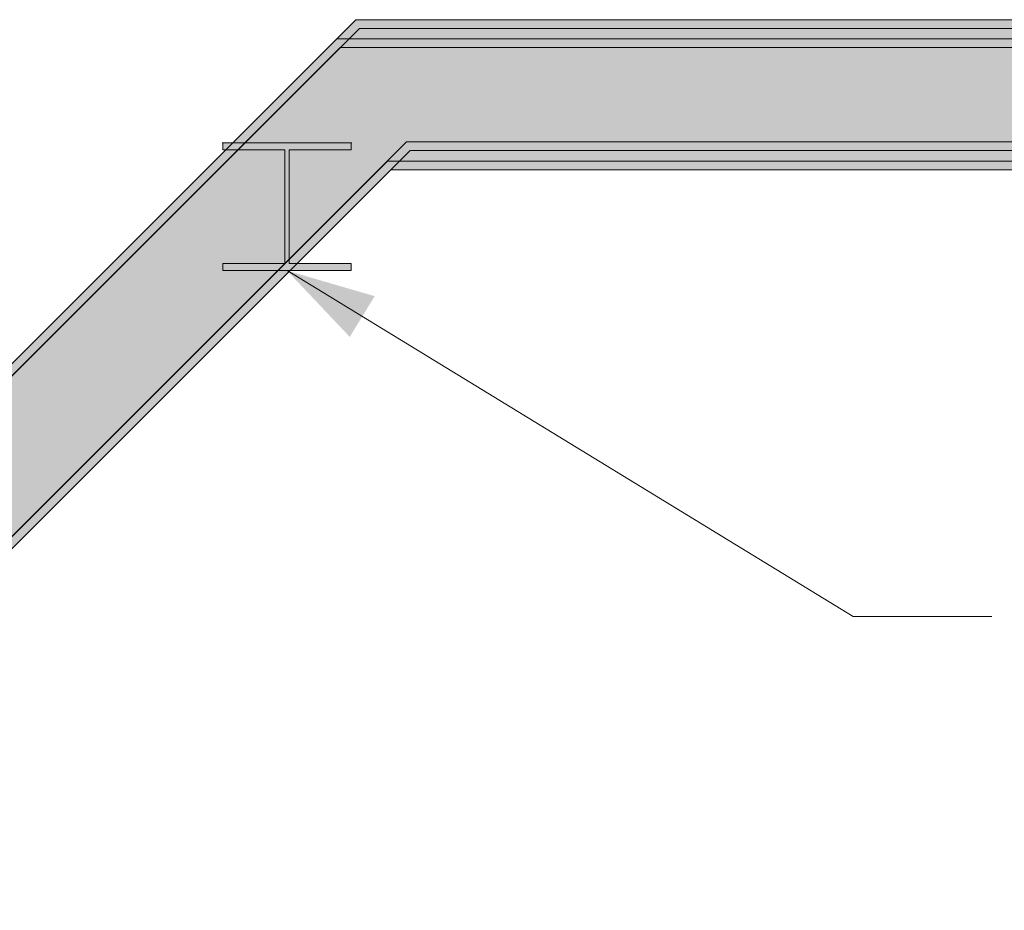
# Model space of a CAD drawing. Header units: millimetres. Extents: x 17 to 413, y 4 to 292.
# Tile 25 of 57: x 109 to 125, y 245 to 260. Entities that reach past the tile are written whole.
import ezdxf

# ---------------------------------------------------------------- set-up
doc = ezdxf.new("R2010")
doc.units = ezdxf.units.MM
for name, color, linetype in [('FILL-INK', 7, 'Continuous'), ('FILL-STEEL', 7, 'Continuous'), ('FILL-WHITE', 7, 'Continuous'), ('LINE-CORE', 7, 'Continuous'), ('LINE-INK', 7, 'Continuous')]:
    doc.layers.add(name, color=color, linetype=linetype)

msp = doc.modelspace()

# ---------------------------------------------------------------- hatches: boundary and pattern name
at = {"layer": 'FILL-INK', "true_color": 0x1a1a1f}
h = msp.add_hatch(color=250, dxfattribs=at)
h.dxf.hatch_style = 1
h.paths.add_polyline_path([(113.474, 255.631), (114.867, 255.225), (114.471, 254.577)])
at = {"layer": 'FILL-STEEL', "true_color": 0x0d2973}
h = msp.add_hatch(color=166, dxfattribs=at)
h.dxf.hatch_style = 1
h.paths.add_polyline_path([(112.456, 255.631), (112.456, 255.653), (112.456, 255.745), (113.254, 255.745), (113.44, 255.745), (113.44, 256.086), (113.44, 257.55), (112.642, 257.55), (112.456, 257.55), (112.456, 257.572), (112.456, 257.664), (114.108, 257.664), (114.493, 257.664), (114.493, 257.642), (114.493, 257.55), (113.695, 257.55), (113.509, 257.55), (113.509, 257.209), (113.509, 255.745), (114.307, 255.745), (114.493, 255.745), (114.493, 255.723), (114.493, 255.631), (112.841, 255.631)])
at = {"layer": 'FILL-WHITE', "true_color": 0xffffff}
h = msp.add_hatch(color=7, dxfattribs=at)
h.dxf.hatch_style = 1
h.paths.add_polyline_path([(114.568, 259.62), (139.742, 259.62), (139.742, 259.482), (114.625, 259.482), (88.526, 233.382), (88.526, 233.578)])
h = msp.add_hatch(color=7, dxfattribs=at)
h.dxf.hatch_style = 1
h.paths.add_polyline_path([(114.568, 259.62), (114.567, 259.62), (114.568, 259.62), (114.568, 259.62), (139.742, 259.62), (139.742, 259.482), (114.625, 259.482), (88.526, 233.382), (88.526, 233.578)])
h = msp.add_hatch(color=7, dxfattribs=at)
h.dxf.hatch_style = 1
h.paths.add_polyline_path([(114.568, 259.62), (144.962, 259.62), (144.962, 259.482), (114.625, 259.482), (88.526, 233.382), (88.526, 233.578)])
h = msp.add_hatch(color=7, dxfattribs=at)
h.dxf.hatch_style = 1
h.paths.add_polyline_path([(114.568, 259.62), (114.567, 259.62), (114.568, 259.62), (114.568, 259.62), (144.962, 259.62), (144.962, 259.482), (114.625, 259.482), (88.526, 233.382), (88.526, 233.578)])
h = msp.add_hatch(color=7, dxfattribs=at)
h.dxf.hatch_style = 1
h.paths.add_polyline_path([(114.625, 259.482), (139.742, 259.482), (139.742, 257.676), (115.373, 257.676), (89.213, 231.515), (88.526, 232.202), (88.526, 233.382)])
h = msp.add_hatch(color=7, dxfattribs=at)
h.dxf.hatch_style = 1
h.paths.add_polyline_path([(114.625, 259.482), (139.742, 259.482), (139.742, 257.676), (115.373, 257.676), (89.213, 231.515), (88.526, 232.202), (88.526, 233.382)])
h = msp.add_hatch(color=7, dxfattribs=at)
h.dxf.hatch_style = 1
h.paths.add_polyline_path([(114.625, 259.482), (144.962, 259.482), (144.962, 257.676), (115.373, 257.676), (89.213, 231.515), (88.526, 232.202), (88.526, 233.382)])
h = msp.add_hatch(color=7, dxfattribs=at)
h.dxf.hatch_style = 1
h.paths.add_polyline_path([(114.625, 259.482), (144.962, 259.482), (144.962, 257.676), (115.373, 257.676), (89.213, 231.515), (88.526, 232.202), (88.526, 233.382)])
h = msp.add_hatch(color=7, dxfattribs=at)
h.dxf.hatch_style = 1
h.paths.add_polyline_path([(114.264, 259.316), (139.742, 259.316), (139.742, 259.178), (114.321, 259.178), (88.526, 233.382), (88.526, 233.578)])
h = msp.add_hatch(color=7, dxfattribs=at)
h.dxf.hatch_style = 1
h.paths.add_polyline_path([(114.264, 259.316), (139.742, 259.316), (139.742, 259.178), (114.321, 259.178), (88.526, 233.382), (88.526, 233.578)])
h = msp.add_hatch(color=7, dxfattribs=at)
h.dxf.hatch_style = 1
h.paths.add_polyline_path([(114.263, 259.316), (114.264, 259.316), (114.264, 259.316)])
h = msp.add_hatch(color=7, dxfattribs=at)
h.dxf.hatch_style = 1
h.paths.add_polyline_path([(114.321, 259.178), (139.742, 259.178), (139.742, 257.372), (115.069, 257.372), (89.213, 231.515), (88.526, 232.202), (88.526, 233.382)])
h = msp.add_hatch(color=7, dxfattribs=at)
h.dxf.hatch_style = 1
h.paths.add_polyline_path([(114.321, 259.178), (139.742, 259.178), (139.742, 257.372), (115.069, 257.372), (89.213, 231.515), (88.526, 232.202), (88.526, 233.382)])
h = msp.add_hatch(color=7, dxfattribs=at)
h.dxf.hatch_style = 1
h.paths.add_polyline_path([(89.213, 231.515), (115.373, 257.676), (139.742, 257.676), (139.742, 257.538), (115.43, 257.538), (89.31, 231.418), (89.213, 231.515)])
h = msp.add_hatch(color=7, dxfattribs=at)
h.dxf.hatch_style = 1
h.paths.add_polyline_path([(89.213, 231.515), (115.373, 257.676), (115.372, 257.676), (115.373, 257.676), (115.373, 257.676), (139.742, 257.676), (139.742, 257.538), (115.43, 257.538), (89.31, 231.418), (89.213, 231.515)])
h = msp.add_hatch(color=7, dxfattribs=at)
h.dxf.hatch_style = 1
h.paths.add_polyline_path([(89.213, 231.515), (115.373, 257.676), (144.962, 257.676), (144.962, 257.538), (115.43, 257.538), (89.31, 231.418), (89.213, 231.515)])
h = msp.add_hatch(color=7, dxfattribs=at)
h.dxf.hatch_style = 1
h.paths.add_polyline_path([(89.213, 231.515), (115.373, 257.676), (115.372, 257.676), (115.373, 257.676), (115.373, 257.676), (144.962, 257.676), (144.962, 257.538), (115.43, 257.538), (89.31, 231.418), (89.213, 231.515)])
h = msp.add_hatch(color=7, dxfattribs=at)
h.dxf.hatch_style = 1
h.paths.add_polyline_path([(112.443, 257.665), (112.443, 257.665), (112.452, 257.664), (112.456, 257.664), (114.493, 257.664), (114.493, 257.55), (113.509, 257.55), (113.509, 255.745), (114.493, 255.745), (114.493, 255.631), (112.456, 255.631), (112.456, 255.745), (113.44, 255.745), (113.44, 257.55), (112.456, 257.55), (112.456, 257.664), (112.443, 257.665)])
h = msp.add_hatch(color=7, dxfattribs=at)
h.dxf.hatch_style = 1
h.paths.add_polyline_path([(112.443, 257.665), (112.443, 257.665), (112.452, 257.664), (112.456, 257.664), (114.493, 257.664), (114.493, 257.55), (113.509, 257.55), (113.509, 255.745), (114.493, 255.745), (114.493, 255.631), (112.456, 255.631), (112.456, 255.745), (113.44, 255.745), (113.44, 257.55), (112.456, 257.55), (112.456, 257.664), (112.443, 257.665)])
h = msp.add_hatch(color=7, dxfattribs=at)
h.dxf.hatch_style = 1
h.paths.add_polyline_path([(112.456, 255.745), (113.44, 255.745), (113.44, 257.55), (112.456, 257.55), (112.456, 257.664), (114.493, 257.664), (114.493, 257.55), (113.509, 257.55), (113.509, 255.745), (114.493, 255.745), (114.493, 255.631), (112.456, 255.631)])
h = msp.add_hatch(color=7, dxfattribs=at)
h.dxf.hatch_style = 1
h.paths.add_polyline_path([(112.456, 255.745), (113.44, 255.745), (113.44, 257.55), (112.456, 257.55), (112.456, 257.664), (114.493, 257.664), (114.493, 257.55), (113.509, 257.55), (113.509, 255.745), (114.493, 255.745), (114.493, 255.631), (112.456, 255.631)])
h = msp.add_hatch(color=7, dxfattribs=at)
h.dxf.hatch_style = 1
h.paths.add_polyline_path([(112.456, 255.745), (113.44, 255.745), (113.44, 257.55), (112.456, 257.55), (112.456, 257.664), (114.493, 257.664), (114.493, 257.55), (113.509, 257.55), (113.509, 255.745), (114.493, 255.745), (114.493, 255.631), (112.456, 255.631)])
h = msp.add_hatch(color=7, dxfattribs=at)
h.dxf.hatch_style = 1
h.paths.add_polyline_path([(114.506, 257.665), (114.506, 257.665), (114.506, 257.665), (114.493, 257.664)])
h = msp.add_hatch(color=7, dxfattribs=at)
h.dxf.hatch_style = 1
h.paths.add_polyline_path([(114.506, 257.665), (114.506, 257.665), (114.506, 257.665), (114.493, 257.664)])
h = msp.add_hatch(color=7, dxfattribs=at)
h.dxf.hatch_style = 1
h.paths.add_polyline_path([(114.506, 257.665), (114.506, 257.665), (114.506, 257.665), (114.493, 257.664)])
h = msp.add_hatch(color=7, dxfattribs=at)
h.dxf.hatch_style = 1
h.paths.add_polyline_path([(89.213, 231.515), (115.069, 257.372), (139.742, 257.372), (139.742, 257.234), (115.126, 257.234), (89.31, 231.418), (89.213, 231.515)])
h = msp.add_hatch(color=7, dxfattribs=at)
h.dxf.hatch_style = 1
h.paths.add_polyline_path([(89.213, 231.515), (115.069, 257.372), (115.068, 257.372), (115.069, 257.372), (115.069, 257.372), (139.742, 257.372), (139.742, 257.234), (115.126, 257.234), (89.31, 231.418), (89.213, 231.515)])

# ---------------------------------------------------------------- linework, layer by layer
at = {"layer": 'LINE-CORE', "lineweight": 5}
for points in [[(114.568, 259.62), (139.742, 259.62), (139.742, 259.62), (139.742, 259.62), (139.742, 259.62), (139.742, 259.482), (114.625, 259.482), (88.526, 233.382), (88.526, 233.578)], [(114.568, 259.62), (114.567, 259.62), (114.568, 259.62), (114.568, 259.62), (139.742, 259.62), (139.742, 259.482), (114.625, 259.482), (88.526, 233.382), (88.526, 233.578)], [(114.568, 259.62), (144.962, 259.62), (144.962, 259.62), (144.962, 259.482), (114.625, 259.482), (88.526, 233.382), (88.526, 233.578)], [(114.568, 259.62), (114.567, 259.62), (114.568, 259.62), (114.568, 259.62), (144.962, 259.62), (144.962, 259.482), (114.625, 259.482), (88.526, 233.382), (88.526, 233.578)], [(114.625, 259.482), (139.742, 259.482), (139.742, 259.482), (139.742, 257.676), (115.373, 257.676), (89.213, 231.515), (88.526, 232.202), (88.526, 233.382)], [(114.625, 259.482), (139.742, 259.482), (139.742, 257.676), (115.373, 257.676), (89.213, 231.515), (88.526, 232.202), (88.526, 233.382)], [(114.625, 259.482), (144.962, 259.482), (144.962, 257.676), (115.373, 257.676), (89.213, 231.515), (88.526, 232.202), (88.526, 233.382)], [(114.625, 259.482), (114.625, 259.482), (144.962, 259.482), (144.962, 257.676), (115.373, 257.676), (89.213, 231.515), (88.526, 232.202), (88.526, 233.382)], [(114.264, 259.316), (139.742, 259.316), (139.742, 259.316), (139.742, 259.178), (114.321, 259.178), (88.526, 233.382), (88.526, 233.578)], [(114.264, 259.316), (139.742, 259.316), (139.742, 259.178), (114.321, 259.178), (88.526, 233.382), (88.526, 233.578)], [(114.263, 259.316), (114.264, 259.316), (114.264, 259.316)], [(114.321, 259.178), (114.321, 259.178), (139.742, 259.178), (139.742, 259.178), (139.742, 259.178), (139.742, 259.178), (139.742, 257.372), (115.069, 257.372), (89.213, 231.515), (88.526, 232.202), (88.526, 233.382)], [(114.321, 259.178), (114.321, 259.178), (139.742, 259.178), (139.742, 257.372), (139.742, 257.372), (115.069, 257.372), (89.213, 231.515), (88.526, 232.202), (88.526, 233.382)], [(89.213, 231.515), (115.373, 257.676), (139.742, 257.676), (139.742, 257.538), (115.43, 257.538), (89.31, 231.418), (89.213, 231.515), (89.213, 231.515)], [(89.213, 231.515), (115.373, 257.676), (115.372, 257.676), (115.373, 257.676), (115.373, 257.676), (139.742, 257.676), (139.742, 257.538), (115.43, 257.538), (89.31, 231.418), (89.213, 231.515), (89.213, 231.515)], [(89.213, 231.515), (115.373, 257.676), (144.962, 257.676), (144.962, 257.676), (144.962, 257.538), (115.43, 257.538), (89.31, 231.418), (89.213, 231.515), (89.213, 231.515)], [(89.213, 231.515), (115.373, 257.676), (115.372, 257.676), (115.373, 257.676), (115.373, 257.676), (144.962, 257.676), (144.962, 257.538), (115.43, 257.538), (89.31, 231.418), (89.213, 231.515), (89.213, 231.515)], [(112.443, 257.665), (112.443, 257.665), (112.452, 257.664), (112.456, 257.664), (114.493, 257.664), (114.493, 257.55), (113.509, 257.55), (113.509, 255.745), (114.493, 255.745), (114.493, 255.631), (112.456, 255.631), (112.456, 255.745), (113.44, 255.745), (113.44, 257.55), (112.456, 257.55), (112.456, 257.664), (112.443, 257.665)], [(112.443, 257.665), (112.443, 257.665), (112.452, 257.664), (112.456, 257.664), (114.493, 257.664), (114.493, 257.55), (113.509, 257.55), (113.509, 255.745), (114.493, 255.745), (114.493, 255.631), (112.456, 255.631), (112.456, 255.745), (113.44, 255.745), (113.44, 257.55), (112.456, 257.55), (112.456, 257.664), (112.443, 257.665)], [(112.456, 255.745), (113.44, 255.745), (113.44, 257.55), (112.456, 257.55), (112.456, 257.664), (114.493, 257.664), (114.493, 257.664), (114.493, 257.55), (113.509, 257.55), (113.509, 255.745), (114.493, 255.745), (114.493, 255.631), (112.456, 255.631)], [(112.456, 255.745), (113.44, 255.745), (113.44, 257.55), (112.456, 257.55), (112.456, 257.664), (114.493, 257.664), (114.493, 257.664), (114.493, 257.55), (113.509, 257.55), (113.509, 255.745), (114.493, 255.745), (114.493, 255.631), (112.456, 255.631)], [(112.456, 255.745), (113.44, 255.745), (113.44, 257.55), (112.456, 257.55), (112.456, 257.664), (114.493, 257.664), (114.493, 257.664), (114.493, 257.55), (113.509, 257.55), (113.509, 255.745), (114.493, 255.745), (114.493, 255.631), (112.456, 255.631)], [(114.506, 257.665), (114.506, 257.665), (114.506, 257.665), (114.493, 257.664)], [(114.506, 257.665), (114.506, 257.665), (114.506, 257.665), (114.493, 257.664)], [(114.506, 257.665), (114.506, 257.665), (114.506, 257.665), (114.493, 257.664)], [(89.213, 231.515), (115.069, 257.372), (115.069, 257.372), (115.069, 257.372), (115.069, 257.372), (139.742, 257.372), (139.742, 257.234), (115.126, 257.234), (89.31, 231.418), (89.213, 231.515)], [(89.213, 231.515), (115.069, 257.372), (115.068, 257.372), (115.069, 257.372), (115.069, 257.372), (139.742, 257.372), (139.742, 257.234), (139.742, 257.234), (115.126, 257.234), (89.31, 231.418), (89.213, 231.515)]]:
    msp.add_lwpolyline(points, close=True, dxfattribs=at)
at = {"layer": 'LINE-INK', "lineweight": 5}
for p, q in [((113.474, 255.631), (122.474, 250.131)), ((122.474, 250.131), (124.674, 250.131))]:
    msp.add_line(p, q, dxfattribs=at)
msp.add_lwpolyline([(112.456, 255.631), (112.456, 255.653), (112.456, 255.745), (113.254, 255.745), (113.44, 255.745), (113.44, 256.086), (113.44, 257.55), (112.642, 257.55), (112.456, 257.55), (112.456, 257.572), (112.456, 257.664), (114.108, 257.664), (114.493, 257.664), (114.493, 257.642), (114.493, 257.55), (113.695, 257.55), (113.509, 257.55), (113.509, 257.209), (113.509, 255.745), (114.307, 255.745), (114.493, 255.745), (114.493, 255.723), (114.493, 255.631), (112.841, 255.631)], close=True, dxfattribs=at)

doc.saveas('drawing.dxf')
